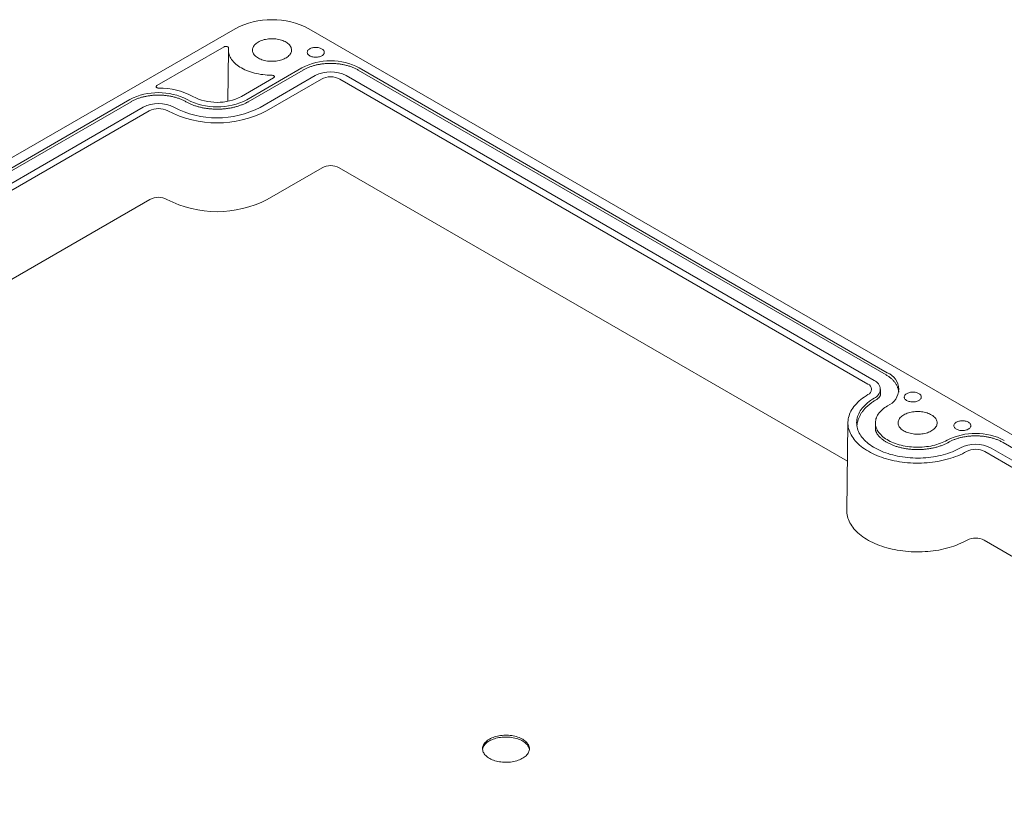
# Model space of a CAD drawing. Header units: inches. Extents: x 0.3 to 21.8, y 0.2 to 16.9.
# Tile 7 of 9: x 17.2 to 19.4, y 3.7 to 5.5. Entities that reach past the tile are written whole.
import ezdxf

# ---------------------------------------------------------------- set-up
doc = ezdxf.new("R2010")
doc.units = ezdxf.units.IN
doc.header["$MEASUREMENT"] = 0
doc.linetypes.add('SLD-Solid', pattern=[0])

msp = doc.modelspace()

# ---------------------------------------------------------------- linework, layer by layer
at = {"color": 7, "linetype": 'SLD-Solid', "lineweight": 15}
for p, q in [((15.79469, 4.37084), (17.65579, 5.44524)), ((17.82267, 5.44524), (20.74161, 3.76017)), ((17.47926, 5.31679), (17.63082, 5.40429)), ((17.64074, 5.39746), (17.63936, 5.2813)), ((17.68253, 5.28489), (17.80698, 5.35673)), ((17.80978, 5.35193), (17.68533, 5.28009)), ((19.12745, 4.66288), (17.93385, 5.35193)), ((17.93665, 5.35673), (19.13025, 4.66768)), ((17.74292, 5.33429), (17.66994, 5.29216)), ((17.71259, 5.26754), (17.83704, 5.33938)), ((17.72651, 5.2595), (17.85096, 5.33135)), ((17.89268, 5.33135), (19.08628, 4.6423)), ((17.90659, 5.33938), (19.1002, 4.65033)), ((16.0721, 4.50828), (17.41772, 5.28509)), ((17.42052, 5.28029), (16.0749, 4.50348)), ((16.10215, 4.49093), (17.44777, 5.26774)), ((16.11607, 4.4829), (17.46169, 5.25971)), ((17.72817, 5.05931), (17.85262, 5.13115)), ((17.89101, 5.13115), (19.04017, 4.46775)), ((16.16357, 4.30915), (17.46336, 5.05951)), ((19.1146, 4.61662), (19.1146, 4.63026)), ((19.04121, 4.55516), (19.03885, 4.35593)), ((19.10339, 4.55454), (19.10339, 4.5386)), ((19.36464, 4.49767), (20.55825, 3.80862)), ((20.5855, 3.82117), (19.3919, 4.51022)), ((19.35073, 4.48963), (20.54433, 3.80058)), ((19.34906, 4.28944), (20.39478, 3.68576))]:
    msp.add_line(p, q, dxfattribs=at)
at = {"color": 7, "linetype": 'SLD-Solid', "lineweight": 15, "flags": 128}
for points in [[(17.70794, 5.41513), (17.70567, 5.41371), (17.70358, 5.4122), (17.7017, 5.4106), (17.70004, 5.40892), (17.6986, 5.40718), (17.69739, 5.40538), (17.69642, 5.40353), (17.6957, 5.40164), (17.69522, 5.39972), (17.695, 5.39779), (17.69503, 5.39586), (17.69532, 5.39394), (17.69585, 5.39203), (17.69664, 5.39015), (17.69767, 5.38831), (17.69893, 5.38652), (17.70043, 5.38479), (17.70215, 5.38313), (17.70408, 5.38155), (17.70622, 5.38006), (17.70854, 5.37867), (17.71104, 5.37738), (17.7137, 5.37621), (17.71651, 5.37515), (17.71944, 5.37422), (17.72249, 5.37342), (17.72564, 5.37276), (17.72886, 5.37224), (17.73215, 5.37185), (17.73547, 5.37162), (17.73881, 5.37153), (17.74216, 5.37158), (17.74549, 5.37178), (17.74879, 5.37213), (17.75203, 5.37262), (17.75519, 5.37324), (17.75827, 5.37401), (17.76124, 5.37491), (17.76408, 5.37593), (17.76678, 5.37708), (17.76932, 5.37834), (17.77168, 5.3797), (17.77387, 5.38117), (17.77585, 5.38273), (17.77762, 5.38437), (17.77918, 5.38608), (17.7805, 5.38786), (17.78159, 5.38968), (17.78244, 5.39155), (17.78304, 5.39346), (17.78339, 5.39538), (17.78348, 5.39731), (17.78332, 5.39924), (17.78291, 5.40116), (17.78225, 5.40306), (17.78134, 5.40492), (17.78019, 5.40673), (17.77881, 5.40849), (17.7772, 5.41019), (17.77537, 5.41181), (17.77334, 5.41335), (17.77111, 5.41479), (17.7687, 5.41613), (17.76612, 5.41736), (17.76338, 5.41848), (17.76051, 5.41947), (17.75751, 5.42033), (17.75441, 5.42106), (17.75122, 5.42166), (17.74797, 5.42211), (17.74466, 5.42242), (17.74133, 5.42259), (17.73798, 5.4226), (17.73464, 5.42248), (17.73132, 5.4222), (17.72805, 5.42179), (17.72484, 5.42123), (17.72172, 5.42053), (17.7187, 5.4197), (17.71579, 5.41874), (17.71302, 5.41765), (17.7104, 5.41645), (17.70794, 5.41513)], [(17.63082, 5.40429), (17.63185, 5.40476), (17.63304, 5.4051), (17.63433, 5.40527), (17.63566, 5.40528), (17.63696, 5.40512), (17.63816, 5.4048), (17.63921, 5.40434), (17.64006, 5.40375), (17.64067, 5.40307), (17.641, 5.40233), (17.64104, 5.40156)], [(17.64104, 5.40156), (17.64077, 5.39864), (17.64076, 5.39572), (17.64101, 5.3928), (17.64152, 5.3899), (17.64229, 5.38701), (17.64331, 5.38415), (17.64459, 5.38132), (17.64611, 5.37853), (17.64789, 5.3758), (17.6499, 5.37312), (17.65215, 5.3705), (17.65463, 5.36795), (17.65733, 5.36548), (17.66025, 5.36309), (17.66338, 5.3608), (17.66671, 5.35859), (17.67023, 5.35649), (17.67393, 5.3545), (17.6778, 5.35262), (17.68184, 5.35086), (17.68603, 5.34922), (17.69036, 5.3477), (17.69481, 5.34632), (17.69939, 5.34507), (17.70407, 5.34395), (17.70884, 5.34298), (17.71369, 5.34215), (17.71862, 5.34147), (17.72359, 5.34093), (17.72861, 5.34054), (17.73365, 5.3403), (17.73871, 5.34021)], [(17.85184, 5.38411), (17.8533, 5.38506), (17.85457, 5.38609), (17.85562, 5.38721), (17.85645, 5.38838), (17.85704, 5.3896), (17.85738, 5.39086), (17.85748, 5.39213), (17.85732, 5.39339), (17.85691, 5.39464), (17.85626, 5.39585), (17.85538, 5.39701), (17.85427, 5.39811), (17.85295, 5.39912), (17.85145, 5.40005), (17.84976, 5.40086), (17.84793, 5.40156), (17.84597, 5.40214), (17.84391, 5.40258), (17.84178, 5.40289), (17.8396, 5.40305), (17.8374, 5.40307), (17.83522, 5.40294), (17.83307, 5.40267), (17.83099, 5.40226), (17.829, 5.40172), (17.82714, 5.40105), (17.82542, 5.40026), (17.82386, 5.39936), (17.82249, 5.39837), (17.82133, 5.39729), (17.82039, 5.39615), (17.81968, 5.39495), (17.81921, 5.39371), (17.819, 5.39244), (17.81903, 5.39117), (17.81931, 5.38992), (17.81984, 5.38868), (17.82061, 5.3875), (17.8216, 5.38636), (17.82282, 5.38531), (17.82423, 5.38434), (17.82583, 5.38347), (17.82759, 5.38271), (17.82949, 5.38207), (17.8315, 5.38155), (17.8336, 5.38118), (17.83576, 5.38095), (17.83795, 5.38086), (17.84015, 5.38091), (17.84232, 5.38111), (17.84444, 5.38145), (17.84647, 5.38193), (17.8484, 5.38253), (17.8502, 5.38326), (17.85184, 5.38411)], [(17.73871, 5.34021), (17.73998, 5.34012), (17.7412, 5.33989), (17.74229, 5.33951), (17.74323, 5.339), (17.74395, 5.3384), (17.74444, 5.33771), (17.74466, 5.33698), (17.74462, 5.33625), (17.7443, 5.33553), (17.74373, 5.33487), (17.74292, 5.33429)], [(17.48345, 5.31088), (17.48218, 5.31096), (17.48097, 5.3112), (17.47987, 5.31158), (17.47894, 5.31209), (17.47822, 5.3127), (17.47774, 5.31338), (17.47751, 5.3141), (17.47756, 5.31484), (17.47788, 5.31556), (17.47845, 5.31622), (17.47926, 5.31679)], [(19.08644, 4.61831), (19.08211, 4.61566), (19.07796, 4.61292), (19.074, 4.61008), (19.07025, 4.60715), (19.0667, 4.60414), (19.06337, 4.60105), (19.06025, 4.59788), (19.05735, 4.59464), (19.05468, 4.59134), (19.05224, 4.58798), (19.05004, 4.58457), (19.04807, 4.5811), (19.04635, 4.5776), (19.04487, 4.57406), (19.04364, 4.57048), (19.04266, 4.56689), (19.04193, 4.56327), (19.04145, 4.55963), (19.04122, 4.55599), (19.04125, 4.55235), (19.04153, 4.54871), (19.04206, 4.54508), (19.04284, 4.54147), (19.04387, 4.53787), (19.04515, 4.5343), (19.04668, 4.53077), (19.04845, 4.52727), (19.05046, 4.52382), (19.05271, 4.52042), (19.0552, 4.51707), (19.05791, 4.51378), (19.06085, 4.51056), (19.06402, 4.5074), (19.0674, 4.50433), (19.07099, 4.50133), (19.07478, 4.49842), (19.07877, 4.4956), (19.08296, 4.49287), (19.08733, 4.49024), (19.09188, 4.48772), (19.09661, 4.4853), (19.10149, 4.483), (19.10653, 4.48081), (19.11172, 4.47874), (19.11705, 4.47678), (19.12252, 4.47496), (19.1281, 4.47326), (19.1338, 4.47169), (19.1396, 4.47026), (19.14549, 4.46896), (19.15147, 4.4678), (19.15753, 4.46678), (19.16365, 4.46589), (19.16983, 4.46515), (19.17606, 4.46456), (19.18232, 4.46411), (19.18861, 4.4638), (19.19491, 4.46364), (19.20123, 4.46363), (19.20753, 4.46376), (19.21382, 4.46403), (19.22009, 4.46446), (19.22633, 4.46502), (19.23252, 4.46573), (19.23865, 4.46659), (19.24472, 4.46758), (19.25072, 4.46872), (19.25663, 4.46999), (19.26245, 4.4714), (19.26817, 4.47294), (19.27378, 4.47461), (19.27927, 4.47641), (19.28462, 4.47833), (19.28984, 4.48038), (19.29491, 4.48255), (19.29983, 4.48483), (19.30459, 4.48723), (19.30917, 4.48973)], [(19.10047, 4.61034), (19.09643, 4.60786), (19.09257, 4.60529), (19.0889, 4.60262), (19.08544, 4.59986), (19.08218, 4.59702), (19.07914, 4.5941), (19.07631, 4.59111), (19.07371, 4.58805), (19.07134, 4.58493), (19.0692, 4.58176), (19.06731, 4.57853), (19.06565, 4.57527), (19.06423, 4.57196), (19.06306, 4.56862), (19.06214, 4.56526), (19.06147, 4.56187), (19.06106, 4.55847), (19.06089, 4.55507), (19.06098, 4.55166), (19.06132, 4.54826), (19.06191, 4.54487), (19.06275, 4.5415), (19.06384, 4.53816), (19.06518, 4.53484), (19.06676, 4.53156), (19.06859, 4.52832), (19.07065, 4.52513), (19.07295, 4.52199), (19.07547, 4.51891), (19.07823, 4.5159), (19.0812, 4.51296), (19.08439, 4.51009), (19.08779, 4.50731), (19.0914, 4.50461), (19.0952, 4.50201), (19.09919, 4.4995), (19.10336, 4.49709), (19.10771, 4.49479), (19.11222, 4.49259), (19.11689, 4.49051), (19.12171, 4.48855), (19.12668, 4.48671), (19.13177, 4.48499), (19.13699, 4.4834), (19.14232, 4.48194), (19.14776, 4.48061), (19.15328, 4.47942), (19.15889, 4.47837), (19.16458, 4.47745), (19.17032, 4.47668), (19.17612, 4.47605), (19.18196, 4.47557), (19.18783, 4.47523), (19.19372, 4.47503), (19.19962, 4.47498), (19.20552, 4.47508), (19.21141, 4.47532), (19.21727, 4.4757), (19.2231, 4.47623), (19.22888, 4.47691), (19.23461, 4.47773), (19.24027, 4.47868), (19.24586, 4.47978), (19.25136, 4.48101), (19.25676, 4.48238), (19.26206, 4.48388), (19.26724, 4.48551), (19.27229, 4.48727), (19.27721, 4.48915), (19.28199, 4.49115), (19.28661, 4.49327), (19.29107, 4.49549), (19.29537, 4.49783)], [(19.20135, 4.60505), (19.20282, 4.606), (19.20408, 4.60704), (19.20514, 4.60815), (19.20596, 4.60933), (19.20655, 4.61055), (19.2069, 4.6118), (19.20699, 4.61307), (19.20683, 4.61433), (19.20643, 4.61558), (19.20578, 4.61679), (19.20489, 4.61795), (19.20379, 4.61905), (19.20247, 4.62007), (19.20096, 4.62099), (19.19928, 4.62181), (19.19745, 4.62251), (19.19549, 4.62308), (19.19343, 4.62353), (19.19129, 4.62383), (19.18911, 4.62399), (19.18692, 4.62401), (19.18473, 4.62389), (19.18258, 4.62362), (19.1805, 4.62321), (19.17852, 4.62266), (19.17665, 4.62199), (19.17493, 4.6212), (19.17337, 4.62031), (19.17201, 4.61931), (19.17085, 4.61824), (19.1699, 4.61709), (19.1692, 4.61589), (19.16873, 4.61465), (19.16851, 4.61339), (19.16854, 4.61212), (19.16882, 4.61086), (19.16935, 4.60963), (19.17012, 4.60844), (19.17112, 4.60731), (19.17233, 4.60625), (19.17375, 4.60528), (19.17534, 4.60441), (19.1771, 4.60365), (19.179, 4.60301), (19.18101, 4.6025), (19.18311, 4.60212), (19.18527, 4.60189), (19.18747, 4.6018), (19.18966, 4.60185), (19.19183, 4.60205), (19.19395, 4.60239), (19.19599, 4.60287), (19.19792, 4.60348), (19.19971, 4.60421), (19.20135, 4.60505)], [(19.13077, 4.59313), (19.12743, 4.59107), (19.12428, 4.58892), (19.12133, 4.58667), (19.11858, 4.58434), (19.11604, 4.58193), (19.11372, 4.57945), (19.11162, 4.57691), (19.10975, 4.5743), (19.10811, 4.57165), (19.10671, 4.56895), (19.10556, 4.56621), (19.10464, 4.56344), (19.10398, 4.56065), (19.10356, 4.55784), (19.10339, 4.55502), (19.10347, 4.5522), (19.1038, 4.54939), (19.10439, 4.54659), (19.10521, 4.54381), (19.10629, 4.54106), (19.10761, 4.53835), (19.10916, 4.53568), (19.11095, 4.53305), (19.11297, 4.53049), (19.11522, 4.52798), (19.11768, 4.52555), (19.12036, 4.52319), (19.12325, 4.52092), (19.12633, 4.51873), (19.1296, 4.51664), (19.13305, 4.51464), (19.13668, 4.51276), (19.14047, 4.51098), (19.14441, 4.50931), (19.14849, 4.50777), (19.15271, 4.50634), (19.15704, 4.50505), (19.16149, 4.50388), (19.16603, 4.50285), (19.17066, 4.50195), (19.17536, 4.50119), (19.18012, 4.50057), (19.18494, 4.50009), (19.18979, 4.49975), (19.19466, 4.49956), (19.19954, 4.49951), (19.20442, 4.49961), (19.20929, 4.49985), (19.21412, 4.50024), (19.21892, 4.50076), (19.22366, 4.50143), (19.22834, 4.50224), (19.23294, 4.50319), (19.23745, 4.50427), (19.24186, 4.50548), (19.24616, 4.50682), (19.25033, 4.50828), (19.25437, 4.50987), (19.25826, 4.51158), (19.26199, 4.51339), (19.26556, 4.51532)], [(19.16741, 4.5726), (19.16514, 4.57118), (19.16305, 4.56967), (19.16117, 4.56807), (19.1595, 4.56639), (19.15806, 4.56465), (19.15686, 4.56284), (19.15589, 4.56099), (19.15516, 4.5591), (19.15469, 4.55719), (19.15447, 4.55526), (19.1545, 4.55333), (19.15479, 4.5514), (19.15532, 4.54949), (19.15611, 4.54761), (19.15714, 4.54577), (19.1584, 4.54398), (19.1599, 4.54226), (19.16162, 4.5406), (19.16355, 4.53902), (19.16569, 4.53753), (19.16801, 4.53613), (19.17051, 4.53485), (19.17317, 4.53367), (19.17597, 4.53262), (19.17891, 4.53169), (19.18196, 4.53089), (19.18511, 4.53023), (19.18833, 4.5297), (19.19161, 4.52932), (19.19494, 4.52908), (19.19828, 4.52899), (19.20163, 4.52905), (19.20496, 4.52925), (19.20826, 4.52959), (19.2115, 4.53008), (19.21466, 4.53071), (19.21774, 4.53148), (19.22071, 4.53237), (19.22355, 4.5334), (19.22624, 4.53454), (19.22878, 4.5358), (19.23115, 4.53717), (19.23333, 4.53864), (19.23532, 4.54019), (19.23709, 4.54183), (19.23865, 4.54355), (19.23997, 4.54532), (19.24106, 4.54715), (19.24191, 4.54902), (19.24251, 4.55092), (19.24285, 4.55285), (19.24295, 4.55478), (19.24279, 4.55671), (19.24238, 4.55863), (19.24172, 4.56052), (19.24081, 4.56238), (19.23966, 4.5642), (19.23828, 4.56596), (19.23667, 4.56766), (19.23484, 4.56928), (19.23281, 4.57081), (19.23058, 4.57225), (19.22816, 4.5736), (19.22558, 4.57483), (19.22285, 4.57594), (19.21997, 4.57694), (19.21698, 4.5778), (19.21388, 4.57853), (19.21069, 4.57913), (19.20744, 4.57958), (19.20413, 4.57989), (19.20079, 4.58005), (19.19745, 4.58007), (19.1941, 4.57994), (19.19079, 4.57967), (19.18752, 4.57925), (19.18431, 4.57869), (19.18119, 4.578), (19.17817, 4.57716), (19.17526, 4.5762), (19.17249, 4.57512), (19.16987, 4.57391), (19.16741, 4.5726)], [(19.28621, 4.55607), (19.28785, 4.55691), (19.28964, 4.55764), (19.29157, 4.55825), (19.29361, 4.55873), (19.29573, 4.55907), (19.2979, 4.55927), (19.30009, 4.55932), (19.30228, 4.55923), (19.30444, 4.559), (19.30654, 4.55862), (19.30856, 4.55811), (19.31046, 4.55747), (19.31221, 4.55671), (19.31381, 4.55584), (19.31523, 4.55487), (19.31644, 4.55381), (19.31744, 4.55268), (19.31821, 4.55149), (19.31874, 4.55026), (19.31902, 4.549), (19.31905, 4.54773), (19.31883, 4.54647), (19.31836, 4.54523), (19.31765, 4.54403), (19.31671, 4.54288), (19.31555, 4.54181), (19.31418, 4.54081), (19.31263, 4.53992), (19.31091, 4.53913), (19.30904, 4.53846), (19.30706, 4.53791), (19.30498, 4.5375), (19.30283, 4.53723), (19.30064, 4.53711), (19.29844, 4.53712), (19.29626, 4.53729), (19.29413, 4.53759), (19.29207, 4.53804), (19.29011, 4.53861), (19.28828, 4.53931), (19.2866, 4.54013), (19.28509, 4.54105), (19.28377, 4.54207), (19.28267, 4.54316), (19.28178, 4.54433), (19.28113, 4.54554), (19.28073, 4.54679), (19.28057, 4.54805), (19.28066, 4.54932), (19.28101, 4.55057), (19.2816, 4.55179), (19.28242, 4.55297), (19.28348, 4.55408), (19.28474, 4.55512), (19.28621, 4.55607)], [(19.03885, 4.35593), (19.03886, 4.35402), (19.03907, 4.35037), (19.03953, 4.34673), (19.04025, 4.3431), (19.04121, 4.33949), (19.04241, 4.33591), (19.04386, 4.33235), (19.04556, 4.32884), (19.04749, 4.32536), (19.04966, 4.32193), (19.05206, 4.31855), (19.05469, 4.31523), (19.05755, 4.31198), (19.06063, 4.30879), (19.06393, 4.30567), (19.06743, 4.30263), (19.07114, 4.29968), (19.07505, 4.29681), (19.07916, 4.29403), (19.08345, 4.29135), (19.08792, 4.28877), (19.09257, 4.28629), (19.09738, 4.28392), (19.10235, 4.28166), (19.10747, 4.27952), (19.11273, 4.2775), (19.11813, 4.27559), (19.12366, 4.27382), (19.1293, 4.27217), (19.13505, 4.27065), (19.1409, 4.26926), (19.14684, 4.26801), (19.15286, 4.26689), (19.15895, 4.26591), (19.16511, 4.26508), (19.17132, 4.26438), (19.17757, 4.26383), (19.18385, 4.26341), (19.19016, 4.26315), (19.19648, 4.26302), (19.2028, 4.26305), (19.20912, 4.26321), (19.21542, 4.26352), (19.2217, 4.26398), (19.22794, 4.26457), (19.23413, 4.26531), (19.24027, 4.26619), (19.24634, 4.26721), (19.25234, 4.26837), (19.25825, 4.26966), (19.26408, 4.27109), (19.26979, 4.27264), (19.2754, 4.27433), (19.28089, 4.27615), (19.28625, 4.27809), (19.29147, 4.28014), (19.29655, 4.28232), (19.30147, 4.28461), (19.30623, 4.28702), (19.31083, 4.28952)], [(18.23067, 3.83974), (18.22818, 3.83819), (18.22587, 3.83655), (18.22377, 3.83483), (18.22187, 3.83302), (18.2202, 3.83114), (18.21876, 3.8292), (18.21755, 3.82721), (18.21658, 3.82517), (18.21586, 3.8231), (18.21539, 3.821), (18.21517, 3.8189), (18.2152, 3.81678), (18.21548, 3.81468), (18.21602, 3.81259), (18.2168, 3.81053), (18.21783, 3.8085), (18.2191, 3.80652), (18.2206, 3.80459), (18.22233, 3.80273), (18.22427, 3.80094), (18.22643, 3.79923), (18.22878, 3.79762), (18.23132, 3.7961), (18.23404, 3.79468), (18.23692, 3.79338), (18.23995, 3.7922), (18.24311, 3.79114), (18.2464, 3.7902), (18.24978, 3.7894), (18.25326, 3.78874), (18.2568, 3.78822), (18.2604, 3.78784), (18.26404, 3.7876), (18.26769, 3.78751), (18.27135, 3.78756), (18.27499, 3.78776), (18.2786, 3.78811), (18.28216, 3.7886), (18.28565, 3.78922), (18.28906, 3.78999), (18.29237, 3.79089), (18.29557, 3.79192), (18.29863, 3.79307), (18.30155, 3.79435), (18.30431, 3.79574), (18.3069, 3.79723), (18.3093, 3.79882), (18.31151, 3.80051), (18.31351, 3.80228), (18.31529, 3.80412), (18.31685, 3.80603), (18.31817, 3.808), (18.31926, 3.81002), (18.32011, 3.81207), (18.32071, 3.81415), (18.32105, 3.81626), (18.32115, 3.81837), (18.32099, 3.82048), (18.32058, 3.82258), (18.31992, 3.82465), (18.31901, 3.8267), (18.31787, 3.82871), (18.31648, 3.83066), (18.31486, 3.83256), (18.31303, 3.83438), (18.31097, 3.83613), (18.30872, 3.83779), (18.30627, 3.83936), (18.30364, 3.84083), (18.30083, 3.84219), (18.29788, 3.84343), (18.29478, 3.84456), (18.29156, 3.84555), (18.28822, 3.84642), (18.28479, 3.84715), (18.28128, 3.84775), (18.2777, 3.8482), (18.27408, 3.84851), (18.27044, 3.84867), (18.26678, 3.84869), (18.26312, 3.84856), (18.2595, 3.84829), (18.25591, 3.84787), (18.25238, 3.84731), (18.24893, 3.84662), (18.24557, 3.84578), (18.24231, 3.84482), (18.23918, 3.84373), (18.23619, 3.84251), (18.23335, 3.84118), (18.23067, 3.83974)], [(18.32103, 3.81606), (18.32099, 3.8164), (18.32058, 3.81849), (18.31992, 3.82057), (18.31901, 3.82262), (18.31787, 3.82462), (18.31648, 3.82658), (18.31486, 3.82847), (18.31303, 3.8303), (18.31097, 3.83205), (18.30872, 3.83371), (18.30627, 3.83528), (18.30364, 3.83675), (18.30083, 3.83811), (18.29788, 3.83935), (18.29478, 3.84047), (18.29156, 3.84147), (18.28822, 3.84234), (18.28479, 3.84307), (18.28128, 3.84366), (18.2777, 3.84412), (18.27408, 3.84443), (18.27044, 3.84459), (18.26678, 3.84461), (18.26312, 3.84448), (18.2595, 3.84421), (18.25591, 3.84379), (18.25238, 3.84323), (18.24893, 3.84253), (18.24557, 3.8417), (18.24231, 3.84074), (18.23918, 3.83964), (18.23619, 3.83843), (18.23335, 3.8371), (18.23067, 3.83566)]]:
    msp.add_lwpolyline(points, dxfattribs=at)
at = {"color": 7, "linetype": 'SLD-Solid', "lineweight": 15}
for centre, radius, start, end in [((17.73923, 5.28461), 0.181, 62.54957, 117.45043), ((17.87182, 5.23197), 0.1406, 62.54129, 117.45871), ((17.87182, 5.27253), 0.07536, 62.51531, 117.48469), ((17.87182, 5.2912), 0.04525, 62.54603, 117.45397), ((17.48254, 5.1604), 0.14054, 62.44495, 117.46661), ((17.48587, 5.1535), 0.15739, 61.82401, 90.88141), ((17.48255, 5.20092), 0.07533, 62.41883, 117.49273), ((17.61515, 5.41452), 0.1461, 242.44495, 297.46661), ((17.61514, 5.39769), 0.1189, 242.47134, 297.44022), ((17.48255, 5.21958), 0.04523, 62.4493, 117.46226), ((17.61515, 5.47409), 0.24176, 242.48639, 297.42517), ((17.61515, 5.45531), 0.21154, 242.48581, 297.42575), ((17.87182, 5.09411), 0.04172, 62.60967, 117.39033), ((17.48255, 5.02249), 0.0417, 62.51371, 117.39785), ((17.61515, 5.27711), 0.24538, 242.48639, 297.42517), ((19.11593, 4.63031), 0.04002, 291.74884, 69.04728), ((19.08168, 4.63027), 0.01288, 291.72459, 69.07153), ((19.09255, 4.63028), 0.02146, 291.673, 69.12312), ((19.32984, 4.39008), 0.14077, 62.56441, 117.17027), ((19.32985, 4.4306), 0.07556, 62.58082, 117.15386), ((19.32986, 4.44943), 0.0453, 62.56786, 117.16682), ((19.32986, 4.25234), 0.04177, 62.63168, 117.103), ((18.24201, 3.81089), 0.02723, 114.59256, 169.05546)]:
    msp.add_arc(centre, radius, start, end, dxfattribs=at)
for points, knots in [([(17.87182, 5.36689), (17.87028, 5.36688), (17.86812, 5.36686), (17.86493, 5.36674), (17.8622, 5.3666), (17.85897, 5.36635), (17.85559, 5.36602), (17.85206, 5.36559), (17.84846, 5.36506), (17.84481, 5.36442), (17.84113, 5.36367), (17.83746, 5.36282), (17.83382, 5.36185), (17.83021, 5.36078), (17.82666, 5.3596), (17.82317, 5.35832), (17.81977, 5.35693), (17.81645, 5.35544), (17.81325, 5.35385), (17.81103, 5.35267), (17.80991, 5.352), (17.80979, 5.35193)], [0, 0, 0, 0, 0.067554, 0.0949266, 0.1403591, 0.1875196, 0.2380963, 0.2908626, 0.3453247, 0.4010882, 0.4578733, 0.5154728, 0.5737304, 0.6325254, 0.691763, 0.7513667, 0.8112737, 0.8714307, 0.9317913, 0.9923136, 1, 1, 1, 1]), ([(17.93385, 5.35193), (17.93282, 5.35251), (17.93074, 5.35368), (17.92745, 5.35531), (17.92403, 5.35686), (17.92049, 5.35831), (17.91686, 5.35965), (17.91314, 5.36087), (17.90933, 5.36199), (17.90546, 5.36299), (17.90153, 5.36388), (17.89756, 5.36465), (17.89357, 5.36531), (17.8896, 5.36585), (17.88574, 5.36626), (17.88222, 5.36654), (17.87914, 5.36672), (17.87575, 5.36686), (17.87335, 5.36688), (17.87182, 5.36689)], [0, 0, 0, 0, 0.061021, 0.123428, 0.1857431, 0.2479589, 0.3100663, 0.3720519, 0.4338956, 0.4955655, 0.5570095, 0.618138, 0.6787854, 0.738613, 0.796815, 0.8509046, 0.8945138, 0.932591, 1, 1, 1, 1]), ([(17.48255, 5.29525), (17.48102, 5.29524), (17.47885, 5.29522), (17.47566, 5.2951), (17.47294, 5.29496), (17.46971, 5.29471), (17.46632, 5.29438), (17.4628, 5.29395), (17.4592, 5.29342), (17.45554, 5.29278), (17.45187, 5.29203), (17.4482, 5.29118), (17.44456, 5.29021), (17.44095, 5.28914), (17.4374, 5.28796), (17.43391, 5.28668), (17.43051, 5.28529), (17.42719, 5.28381), (17.42399, 5.28221), (17.42177, 5.28103), (17.42065, 5.28036), (17.42053, 5.28029)], [0, 0, 0, 0, 0.067554, 0.0949266, 0.1403591, 0.1875196, 0.2380963, 0.2908626, 0.3453247, 0.4010882, 0.4578733, 0.5154728, 0.5737304, 0.6325254, 0.691763, 0.7513667, 0.8112737, 0.8714307, 0.9317913, 0.9923136, 1, 1, 1, 1]), ([(17.54476, 5.28019), (17.54472, 5.28021), (17.54368, 5.28085), (17.54149, 5.28201), (17.53819, 5.28368), (17.53476, 5.28522), (17.53123, 5.28667), (17.5276, 5.28801), (17.52388, 5.28923), (17.52007, 5.29035), (17.5162, 5.29135), (17.51227, 5.29224), (17.5083, 5.29302), (17.50431, 5.29367), (17.50033, 5.29421), (17.49647, 5.29462), (17.49296, 5.2949), (17.48988, 5.29508), (17.48649, 5.29522), (17.48409, 5.29524), (17.48255, 5.29525)], [0, 0, 0, 0, 0.00198226, 0.06425923, 0.12645105, 0.18855118, 0.25055248, 0.31244569, 0.37421754, 0.43584793, 0.49730514, 0.55853729, 0.61945498, 0.67989314, 0.73951445, 0.79751574, 0.85141882, 0.89487755, 0.93282343, 1, 1, 1, 1]), ([(17.61514, 5.26343), (17.61354, 5.26344), (17.61129, 5.26346), (17.60798, 5.26357), (17.60516, 5.26371), (17.60181, 5.26393), (17.5983, 5.26424), (17.59465, 5.26464), (17.59091, 5.26513), (17.58712, 5.26572), (17.58331, 5.26641), (17.5795, 5.26719), (17.57572, 5.26807), (17.57197, 5.26905), (17.56828, 5.27012), (17.56466, 5.27129), (17.56112, 5.27254), (17.55768, 5.27388), (17.55434, 5.2753), (17.55111, 5.2768), (17.54802, 5.27837), (17.54591, 5.27951), (17.54486, 5.28014), (17.54477, 5.2802)], [0, 0, 0, 0, 0.0608122, 0.085378, 0.1261598, 0.1684799, 0.2138521, 0.2611741, 0.309998, 0.3599649, 0.4108176, 0.462364, 0.514457, 0.5669819, 0.6198468, 0.6729767, 0.7263088, 0.7797896, 0.8333725, 0.8870158, 0.9406811, 0.9943324, 1, 1, 1, 1]), ([(17.68532, 5.2801), (17.68468, 5.27973), (17.68305, 5.27878), (17.68027, 5.27735), (17.677, 5.27578), (17.6736, 5.27429), (17.67008, 5.27289), (17.66644, 5.27157), (17.6627, 5.27034), (17.65887, 5.26921), (17.65494, 5.26817), (17.65095, 5.26723), (17.64688, 5.26639), (17.64278, 5.26565), (17.63864, 5.26502), (17.63452, 5.2645), (17.63047, 5.2641), (17.62671, 5.2638), (17.62342, 5.26362), (17.62041, 5.2635), (17.61772, 5.26344), (17.61592, 5.26343), (17.61514, 5.26343)], [0, 0, 0, 0, 0.0357531, 0.0909534, 0.1462157, 0.2015274, 0.2568758, 0.3122469, 0.3676248, 0.4229901, 0.4783179, 0.5335741, 0.5887088, 0.6436431, 0.698241, 0.7522403, 0.8050532, 0.8550151, 0.8974158, 0.9309898, 0.9702416, 1, 1, 1, 1]), ([(19.15633, 4.6239), (19.15626, 4.62438), (19.15608, 4.6256), (19.15571, 4.62753), (19.15518, 4.62979), (19.15447, 4.63224), (19.15353, 4.63489), (19.15237, 4.63759), (19.151, 4.64027), (19.14946, 4.64286), (19.14772, 4.6454), (19.14578, 4.64789), (19.14366, 4.6503), (19.14137, 4.65262), (19.13891, 4.65485), (19.13629, 4.657), (19.13352, 4.65905), (19.13059, 4.66099), (19.12856, 4.66227), (19.12747, 4.66287), (19.12745, 4.66288)], [0, 0, 0, 0, 0.0246015, 0.062139, 0.1048103, 0.1537821, 0.2100043, 0.2738278, 0.3351464, 0.3989332, 0.4642136, 0.5303528, 0.5969653, 0.663822, 0.7307873, 0.7977683, 0.8647171, 0.9316091, 0.9984286, 1, 1, 1, 1]), ([(19.11495, 4.61759), (19.11495, 4.61757), (19.11494, 4.61752), (19.11482, 4.61715), (19.11459, 4.61658), (19.11422, 4.6158), (19.11369, 4.61486), (19.11296, 4.61379), (19.11205, 4.61262), (19.11094, 4.61139), (19.10964, 4.61013), (19.10815, 4.60886), (19.10648, 4.6076), (19.10486, 4.60648), (19.10372, 4.60582), (19.10326, 4.60555)], [0, 0, 0, 0, 0.0553314, 0.118507, 0.1894271, 0.2607286, 0.337348, 0.417999, 0.5014656, 0.5868561, 0.6735872, 0.7612877, 0.8497168, 0.9387112, 1, 1, 1, 1]), ([(19.10329, 4.60553), (19.1024, 4.60501), (19.10028, 4.60376), (19.09709, 4.60169), (19.09369, 4.59932), (19.09043, 4.59687), (19.08733, 4.59434), (19.08439, 4.59173), (19.08161, 4.58904), (19.07899, 4.58628), (19.07655, 4.58345), (19.07428, 4.58056), (19.0722, 4.5776), (19.07029, 4.5746), (19.06858, 4.57154), (19.06706, 4.56846), (19.06573, 4.56538), (19.06461, 4.56232), (19.06368, 4.55934), (19.06294, 4.55649), (19.06237, 4.55381), (19.06194, 4.55132), (19.06165, 4.54931), (19.06152, 4.54809), (19.06147, 4.54767)], [0, 0, 0, 0, 0.0378257, 0.0905228, 0.1432428, 0.1959659, 0.24867, 0.3013301, 0.3539163, 0.406392, 0.4587025, 0.5107803, 0.5625319, 0.6138225, 0.6644533, 0.7141255, 0.7623941, 0.8086265, 0.8520206, 0.8917591, 0.9272852, 0.9585048, 0.9857549, 1, 1, 1, 1]), ([(19.1987, 4.49417), (19.1971, 4.49418), (19.19486, 4.4942), (19.19155, 4.49431), (19.18873, 4.49445), (19.18537, 4.49467), (19.18187, 4.49498), (19.17821, 4.49538), (19.17447, 4.49587), (19.17068, 4.49646), (19.16687, 4.49714), (19.16307, 4.49793), (19.15928, 4.49881), (19.15554, 4.49979), (19.15185, 4.50086), (19.14823, 4.50203), (19.14469, 4.50328), (19.14124, 4.50462), (19.1379, 4.50604), (19.13468, 4.50754), (19.13158, 4.50911), (19.12861, 4.51074), (19.12578, 4.51244), (19.1231, 4.5142), (19.12057, 4.516), (19.1182, 4.51784), (19.116, 4.51972), (19.11397, 4.52161), (19.11211, 4.52352), (19.11044, 4.52543), (19.10894, 4.52732), (19.10763, 4.52917), (19.10651, 4.53097), (19.10557, 4.53269), (19.10482, 4.53428), (19.10424, 4.53571), (19.10382, 4.53693), (19.10354, 4.53791), (19.10337, 4.53864), (19.10329, 4.53909), (19.10326, 4.5393), (19.10326, 4.53928), (19.10326, 4.53927)], [0, 0, 0, 0, 0.0320237, 0.0449601, 0.0664358, 0.0887216, 0.1126147, 0.1375345, 0.1632452, 0.1895578, 0.2163369, 0.2434812, 0.2709135, 0.2985731, 0.3264118, 0.35439, 0.3824748, 0.4106378, 0.4388546, 0.4671032, 0.4953634, 0.5236162, 0.5518434, 0.5800266, 0.6081469, 0.6361841, 0.6641159, 0.6919164, 0.7195542, 0.7469898, 0.7741709, 0.8010252, 0.8274487, 0.8532887, 0.8783211, 0.9022333, 0.9246402, 0.9451727, 0.963618, 0.9800082, 0.994589, 1, 1, 1, 1]), ([(19.32987, 4.52518), (19.32833, 4.52517), (19.32617, 4.52515), (19.32298, 4.52503), (19.32025, 4.52488), (19.31702, 4.52464), (19.31364, 4.52431), (19.31011, 4.52388), (19.30651, 4.52334), (19.30286, 4.5227), (19.29918, 4.52196), (19.29551, 4.5211), (19.29187, 4.52014), (19.28826, 4.51907), (19.28471, 4.51789), (19.28122, 4.51661), (19.27782, 4.51522), (19.27451, 4.51373), (19.27134, 4.51217), (19.26933, 4.51106), (19.26835, 4.51051)], [0, 0, 0, 0, 0.06825912, 0.0959174, 0.1418241, 0.18947694, 0.24058148, 0.29389859, 0.34892908, 0.40527467, 0.46265249, 0.52085321, 0.57971884, 0.63912757, 0.69898348, 0.75920936, 0.81974164, 0.88052655, 0.9415172, 1, 1, 1, 1]), ([(19.3919, 4.51022), (19.39087, 4.51079), (19.38879, 4.51196), (19.3855, 4.5136), (19.38208, 4.51515), (19.37854, 4.51659), (19.37491, 4.51793), (19.37119, 4.51916), (19.36738, 4.52027), (19.36351, 4.52128), (19.35958, 4.52217), (19.35561, 4.52294), (19.35162, 4.5236), (19.34765, 4.52413), (19.34379, 4.52455), (19.34027, 4.52483), (19.33719, 4.52501), (19.3338, 4.52515), (19.3314, 4.52517), (19.32987, 4.52518)], [0, 0, 0, 0, 0.061021, 0.123428, 0.1857431, 0.2479589, 0.3100663, 0.3720519, 0.4338956, 0.4955655, 0.5570095, 0.618138, 0.6787854, 0.738613, 0.796815, 0.8509046, 0.8945138, 0.932591, 1, 1, 1, 1]), ([(19.26833, 4.51052), (19.26787, 4.51026), (19.26642, 4.50942), (19.26383, 4.50809), (19.26057, 4.50652), (19.25717, 4.50503), (19.25364, 4.50363), (19.25001, 4.50231), (19.24627, 4.50108), (19.24243, 4.49995), (19.23851, 4.49891), (19.23451, 4.49797), (19.23045, 4.49713), (19.22634, 4.49639), (19.22221, 4.49576), (19.21808, 4.49524), (19.21404, 4.49483), (19.21027, 4.49454), (19.20699, 4.49436), (19.20398, 4.49424), (19.20129, 4.49418), (19.19948, 4.49417), (19.1987, 4.49417)], [0, 0, 0, 0, 0.0258727, 0.0816387, 0.1374672, 0.1933457, 0.2492613, 0.3051997, 0.361145, 0.4170776, 0.4729723, 0.5287948, 0.5844944, 0.6399916, 0.695149, 0.7497016, 0.8030557, 0.8535295, 0.8963647, 0.9302826, 0.9699366, 1, 1, 1, 1])]:
    msp.add_open_spline(points, degree=3, knots=knots, dxfattribs=at)

doc.saveas('drawing.dxf')
